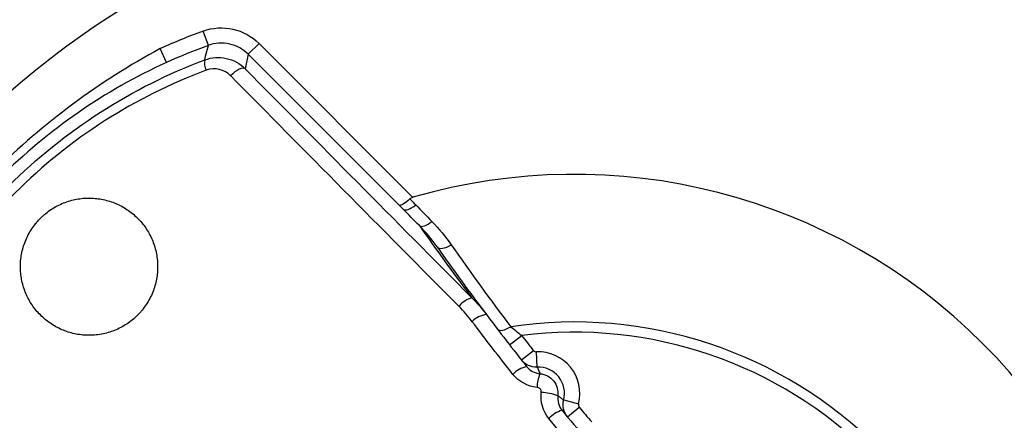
# Model space of a CAD drawing. Header units: millimetres. Extents: x 15358 to 16483, y 10132 to 11382.
# Tile 97 of 166: x 15957 to 15970, y 10772 to 10777. Entities that reach past the tile are written whole.
import ezdxf

# ---------------------------------------------------------------- set-up
doc = ezdxf.new("R2010")
doc.units = ezdxf.units.MM

msp = doc.modelspace()

# ---------------------------------------------------------------- linework, layer by layer
at = {"color": 7, "linetype": 'Continuous', "lineweight": 25}
for p, q in [((15959.192, 10776.815), (15959.124, 10777.003)), ((15959.715, 10776.698), (15959.857, 10776.84)), ((15959.857, 10776.84), (15961.875, 10774.821)), ((15958.641, 10776.59), (15958.558, 10776.772)), ((15959.715, 10776.698), (15959.674, 10776.508)), ((15961.696, 10774.718), (15959.715, 10776.698)), ((15963.143, 10772.886), (15963.301, 10773.008)), ((15963.297, 10772.689), (15963.454, 10772.813)), ((15963.504, 10772.594), (15963.495, 10772.794)), ((15963.852, 10772.164), (15964.046, 10772.114)), ((15963.902, 10771.941), (15964.056, 10772.069))]:
    msp.add_line(p, q, dxfattribs=at)
at = {"color": 7, "linetype": 'Continuous', "lineweight": 25, "flags": 128}
for points in [[(15959.144, 10776.624), (15959.156, 10776.673), (15959.192, 10776.815)], [(15959.674, 10776.508), (15959.661, 10776.515), (15959.643, 10776.516), (15959.622, 10776.511), (15959.596, 10776.501), (15959.569, 10776.486), (15959.54, 10776.466), (15959.511, 10776.443), (15959.482, 10776.417)], [(15961.746, 10774.667), (15961.758, 10774.659), (15961.773, 10774.656), (15961.792, 10774.658), (15961.813, 10774.663), (15961.837, 10774.673), (15961.861, 10774.686), (15961.887, 10774.703), (15961.912, 10774.722)], [(15961.959, 10774.45), (15961.971, 10774.443), (15961.986, 10774.44), (15962.004, 10774.442), (15962.025, 10774.447), (15962.049, 10774.456), (15962.073, 10774.469), (15962.098, 10774.486), (15962.124, 10774.505)], [(15962.193, 10774.17), (15962.204, 10774.16), (15962.219, 10774.154), (15962.239, 10774.151), (15962.263, 10774.153), (15962.289, 10774.159), (15962.318, 10774.169), (15962.347, 10774.182), (15962.377, 10774.199)], [(15962.985, 10773.091), (15962.995, 10773.082), (15963.01, 10773.077), (15963.028, 10773.075), (15963.05, 10773.078), (15963.075, 10773.084), (15963.101, 10773.094), (15963.129, 10773.108), (15963.157, 10773.124)]]:
    msp.add_lwpolyline(points, dxfattribs=at)
at = {"color": 7, "linetype": 'Continuous', "lineweight": 25}
for centre, radius, start, end in [((15961.728, 10769.81), 7.649, 109.9046, 114.4772), ((15961.728, 10769.81), 7.449, 109.9046, 114.4772), ((15959.354, 10776.585), 0.214, 169.4834, 206.649), ((15963.991, 10767.548), 7.575, 343.7832, 106.2168), ((15992.133, 10795.69), 36.9, 215.1422, 216.9601), ((15990.719, 10794.276), 34.9, 215.1768, 216.976), ((15962.721, 10773.213), 0.299, 104.047, 143.8327), ((15962.878, 10772.974), 0.313, 97.3654, 136.2802), ((15963.991, 10767.548), 5.638, 351.4979, 98.5021), ((15963.991, 10767.548), 5.504, 352.801, 97.199), ((15990.719, 10794.276), 34.7, 217.7999, 218.2098), ((15963.519, 10772.25), 0.544, 345.4782, 92.5218), ((15963.45, 10772.249), 0.363, 103.432, 136.3687), ((15963.519, 10772.25), 0.344, 345.4782, 92.5218), ((15963.941, 10772.332), 0.437, 156.3821, 180.5811), ((15963.527, 10771.556), 0.707, 69.448, 87.5417), ((15963.969, 10771.621), 0.43, 108.8736, 136.3176), ((15990.719, 10794.276), 34.7, 219.7902, 220.2098)]:
    msp.add_arc(centre, radius, start, end, dxfattribs=at)
for centre, major_axis, ratio, start_param, end_param in [((15966.476, 10770.033), (-18.814, 18.814), 0.017324, 1.207313, 1.37409), ((15966.617, 10770.174), (-18.672, 18.672), 0.017455, 1.207313, 1.37409), ((15961.505, 10765.062), (-18.814, 18.814), 0.017324, 4.909095, 5.075872)]:
    msp.add_ellipse(centre, major_axis=major_axis, ratio=ratio, start_param=start_param, end_param=end_param, dxfattribs=at)
for points, knots in [([(15935.346, 10743.344), (15935.231, 10743.417), (15935.038, 10743.54), (15934.651, 10743.779), (15934.181, 10744.338), (15933.962, 10745.252), (15933.961, 10745.994), (15933.939, 10746.872), (15933.923, 10747.696), (15933.906, 10748.518), (15933.897, 10748.896), (15933.893, 10749.282), (15933.879, 10750.244), (15933.672, 10765.386), (15933.47, 10781.174), (15933.352, 10796.86), (15933.249, 10812.135), (15933.233, 10827.924), (15933.281, 10842.824), (15933.281, 10844.656), (15933.317, 10845.265), (15933.41, 10846.105), (15934.032, 10847.59), (15935.192, 10848.533), (15936.398, 10848.95), (15937.072, 10849.118), (15937.754, 10849.215), (15938.29, 10849.26), (15939.944, 10849.413), (15942.884, 10849.674), (15956.091, 10850.783), (15969.974, 10851.663), (15991.244, 10852.537), (16003.719, 10852.816), (16020.279, 10852.869), (16047.33, 10852.576), (16072.643, 10851.156), (16092.212, 10849.416), (16093.325, 10849.315), (16094.028, 10849.249), (16094.502, 10849.208), (16095.069, 10849.131), (16095.692, 10848.987), (16096.576, 10848.717), (16097.861, 10847.942), (16098.664, 10846.561), (16098.844, 10845.376), (16098.898, 10844.778), (16098.894, 10843.806), (16098.952, 10828.746), (16098.939, 10812.966), (16098.827, 10796.551), (16098.712, 10781.238), (16098.523, 10766.419), (16098.335, 10752.608)], [0, 0, 0, 0, 0.0014648, 0.0024414, 0.0048828, 0.0078125, 0.0097656, 0.0107422, 0.0146484, 0.0161133, 0.0170898, 0.0175781, 0.019043, 0.0244141, 0.1328125, 0.1399211, 0.1484375, 0.2539062, 0.265625, 0.2675781, 0.2685547, 0.2705078, 0.2744141, 0.28125, 0.2822266, 0.2851562, 0.2871094, 0.2880859, 0.2895508, 0.3007812, 0.3125, 0.3984375, 0.4140625, 0.484375, 0.4988178, 0.546875, 0.7011719, 0.7050781, 0.7089844, 0.7104492, 0.7109375, 0.7128906, 0.715332, 0.7163086, 0.7207031, 0.7275391, 0.7285156, 0.7304688, 0.7324219, 0.7363281, 0.8515625, 0.8588534, 0.8671875, 0.9733664, 0.9733664, 0.9733664, 0.9733664]), ([(15963.991, 10754.691), (15963.159, 10754.691), (15962.328, 10754.772), (15960.698, 10755.097), (15959.899, 10755.339), (15958.363, 10755.975), (15957.627, 10756.369), (15956.245, 10757.292), (15955.599, 10757.822), (15954.424, 10758.998), (15953.894, 10759.643), (15952.97, 10761.025), (15952.577, 10761.762), (15951.941, 10763.297), (15951.698, 10764.097), (15951.374, 10765.727), (15951.292, 10766.558), (15951.292, 10768.22), (15951.374, 10769.051), (15951.698, 10770.682), (15951.941, 10771.481), (15952.577, 10773.016), (15952.97, 10773.753), (15953.894, 10775.135), (15954.424, 10775.781), (15955.599, 10776.956), (15956.245, 10777.486), (15957.627, 10778.409), (15958.363, 10778.803), (15959.899, 10779.439), (15960.698, 10779.681), (15962.328, 10780.006), (15963.159, 10780.088), (15963.991, 10780.088)], [0, 0, 0, 0, 0.19635, 0.19635, 0.392699, 0.392699, 0.589049, 0.589049, 0.785398, 0.785398, 0.981748, 0.981748, 1.178097, 1.178097, 1.374447, 1.374447, 1.570796, 1.570796, 1.767146, 1.767146, 1.963495, 1.963495, 2.159845, 2.159845, 2.356194, 2.356194, 2.552544, 2.552544, 2.748894, 2.748894, 2.945243, 2.945243, 3.141593, 3.141593, 3.141593, 3.141593]), ([(15963.991, 10780.088), (15964.822, 10780.088), (15965.653, 10780.006), (15967.283, 10779.681), (15968.082, 10779.439), (15969.618, 10778.803), (15970.354, 10778.409), (15971.737, 10777.486), (15972.382, 10776.956), (15973.557, 10775.781), (15974.087, 10775.135), (15975.011, 10773.753), (15975.404, 10773.016), (15976.041, 10771.481), (15976.283, 10770.682), (15976.607, 10769.051), (15976.689, 10768.22), (15976.689, 10766.558), (15976.607, 10765.727), (15976.283, 10764.097), (15976.041, 10763.297), (15975.404, 10761.762), (15975.011, 10761.025), (15974.087, 10759.643), (15973.557, 10758.998), (15972.382, 10757.822), (15971.737, 10757.292), (15970.354, 10756.369), (15969.618, 10755.975), (15968.082, 10755.339), (15967.283, 10755.097), (15965.653, 10754.772), (15964.822, 10754.691), (15963.991, 10754.691)], [3.141593, 3.141593, 3.141593, 3.141593, 3.337942, 3.337942, 3.534292, 3.534292, 3.730641, 3.730641, 3.926991, 3.926991, 4.12334, 4.12334, 4.31969, 4.31969, 4.516039, 4.516039, 4.712389, 4.712389, 4.908739, 4.908739, 5.105088, 5.105088, 5.301438, 5.301438, 5.497787, 5.497787, 5.694137, 5.694137, 5.890486, 5.890486, 6.086836, 6.086836, 6.283185, 6.283185, 6.283185, 6.283185]), ([(15963.991, 10780.072), (15964.822, 10780.072), (15965.653, 10779.99), (15967.283, 10779.666), (15968.082, 10779.423), (15969.618, 10778.787), (15970.354, 10778.394), (15971.737, 10777.47), (15972.382, 10776.94), (15973.557, 10775.765), (15974.087, 10775.119), (15975.011, 10773.737), (15975.404, 10773.001), (15976.041, 10771.465), (15976.283, 10770.666), (15976.601, 10769.068), (15976.682, 10768.271), (15976.689, 10767.473)], [3.141593, 3.141593, 3.141593, 3.141593, 3.337942, 3.337942, 3.534292, 3.534292, 3.730641, 3.730641, 3.926991, 3.926991, 4.12334, 4.12334, 4.31969, 4.31969, 4.516039, 4.516039, 4.704515, 4.704515, 4.704515, 4.704515]), ([(15952.814, 10768.833), (15952.88, 10769.521), (15953.008, 10770.196), (15953.388, 10771.521), (15953.643, 10772.176), (15954.259, 10773.408), (15954.622, 10773.992), (15955.248, 10774.819), (15955.472, 10775.087), (15955.94, 10775.599), (15956.184, 10775.842), (15956.947, 10776.536), (15957.496, 10776.951), (15958.382, 10777.499), (15958.687, 10777.668), (15959.306, 10777.975), (15959.62, 10778.114), (15960.582, 10778.486), (15961.247, 10778.676), (15962.615, 10778.931), (15963.301, 10778.994), (15964.332, 10778.994), (15964.676, 10778.978), (15965.365, 10778.915), (15965.712, 10778.867), (15966.733, 10778.676), (15967.394, 10778.488), (15968.357, 10778.116), (15968.673, 10777.976), (15969.296, 10777.667), (15969.6, 10777.498), (15970.481, 10776.953), (15971.03, 10776.54), (15971.796, 10775.844), (15972.042, 10775.599), (15972.511, 10775.085), (15972.733, 10774.819), (15973.356, 10773.996), (15973.719, 10773.412), (15974.184, 10772.484), (15974.326, 10772.164), (15974.578, 10771.519), (15974.688, 10771.192), (15974.972, 10770.201), (15975.101, 10769.525), (15975.167, 10768.833)], [0, 0, 0, 0, 0.0625, 0.0625, 0.125, 0.125, 0.1875, 0.1875, 0.21875, 0.21875, 0.25, 0.25, 0.3125, 0.3125, 0.34375, 0.34375, 0.375, 0.375, 0.4375, 0.4375, 0.5, 0.5, 0.53125, 0.53125, 0.5625, 0.5625, 0.625, 0.625, 0.65625, 0.65625, 0.6875, 0.6875, 0.75, 0.75, 0.78125, 0.78125, 0.8125, 0.8125, 0.875, 0.875, 0.90625, 0.90625, 0.9375, 0.9375, 1, 1, 1, 1]), ([(15959.124, 10777.003), (15959.249, 10777.048), (15959.386, 10777.056), (15959.643, 10776.999), (15959.763, 10776.934), (15959.857, 10776.84)], [0, 0, 0, 0, 0.5, 0.5, 1, 1, 1, 1]), ([(15959.715, 10776.698), (15959.648, 10776.765), (15959.563, 10776.812), (15959.379, 10776.853), (15959.281, 10776.847), (15959.192, 10776.815)], [0, 0, 0, 0, 0.5, 0.5, 1, 1, 1, 1]), ([(15958.558, 10776.772), (15957.761, 10776.341), (15957.024, 10775.797), (15955.741, 10774.515), (15955.197, 10773.777), (15954.766, 10772.98)], [0, 0, 0, 0, 0.5, 0.5, 1, 1, 1, 1]), ([(15959.144, 10776.624), (15959.235, 10776.659), (15959.334, 10776.665), (15959.52, 10776.624), (15959.606, 10776.576), (15959.674, 10776.508)], [0, 0, 0, 0, 0.5, 0.5, 1, 1, 1, 1]), ([(15954.914, 10772.395), (15955.095, 10772.876), (15955.325, 10773.334), (15955.887, 10774.205), (15956.21, 10774.605), (15956.936, 10775.331), (15957.345, 10775.66), (15958.207, 10776.214), (15958.663, 10776.443), (15959.144, 10776.624)], [0, 0, 0, 0, 0.25, 0.25, 0.5, 0.5, 0.75, 0.75, 1, 1, 1, 1]), ([(15958.641, 10776.59), (15958.234, 10776.405), (15957.848, 10776.185), (15957.116, 10775.678), (15956.771, 10775.389), (15956.146, 10774.764), (15955.863, 10774.425), (15955.356, 10773.695), (15955.133, 10773.304), (15954.948, 10772.897)], [0, 0, 0, 0, 0.25, 0.25, 0.5, 0.5, 0.75, 0.75, 1, 1, 1, 1]), ([(15959.163, 10776.489), (15958.694, 10776.314), (15958.251, 10776.093), (15957.411, 10775.555), (15957.013, 10775.235), (15956.306, 10774.528), (15955.992, 10774.139), (15955.447, 10773.29), (15955.224, 10772.844), (15955.049, 10772.375)], [0, 0, 0, 0, 0.25, 0.25, 0.5, 0.5, 0.75, 0.75, 1, 1, 1, 1]), ([(15956.99, 10774.548), (15956.978, 10774.536), (15956.957, 10774.514), (15956.918, 10774.467), (15956.874, 10774.408), (15956.828, 10774.33), (15956.79, 10774.247), (15956.761, 10774.162), (15956.74, 10774.075), (15956.728, 10773.987), (15956.725, 10773.895), (15956.731, 10773.807), (15956.746, 10773.721), (15956.767, 10773.641), (15956.797, 10773.56), (15956.834, 10773.483), (15956.878, 10773.409), (15956.929, 10773.341), (15957.006, 10773.256), (15957.094, 10773.182), (15957.192, 10773.122), (15957.296, 10773.071), (15957.407, 10773.035), (15957.523, 10773.016), (15957.611, 10773.01), (15957.7, 10773.013), (15957.788, 10773.025), (15957.876, 10773.045), (15957.961, 10773.074), (15958.044, 10773.112), (15958.122, 10773.158), (15958.196, 10773.212), (15958.254, 10773.265), (15958.295, 10773.309), (15958.335, 10773.355), (15958.379, 10773.415), (15958.425, 10773.493), (15958.476, 10773.603), (15958.509, 10773.719), (15958.525, 10773.837), (15958.529, 10773.956), (15958.515, 10774.074), (15958.485, 10774.186), (15958.455, 10774.268), (15958.416, 10774.346), (15958.356, 10774.444), (15958.282, 10774.533), (15958.197, 10774.609), (15958.106, 10774.677), (15958.005, 10774.732), (15957.897, 10774.771), (15957.813, 10774.793), (15957.727, 10774.807), (15957.64, 10774.813), (15957.551, 10774.81), (15957.464, 10774.798), (15957.377, 10774.778), (15957.292, 10774.748), (15957.21, 10774.711), (15957.131, 10774.665), (15957.07, 10774.62), (15957.023, 10774.58), (15957.001, 10774.559), (15956.99, 10774.548)], [0, 0, 0, 0, 0.008912, 0.015616, 0.031281, 0.046907, 0.062513, 0.07818, 0.093828, 0.109431, 0.125092, 0.142982, 0.15635, 0.171989, 0.18765, 0.203265, 0.218858, 0.234506, 0.250145, 0.281294, 0.296938, 0.312555, 0.343698, 0.359341, 0.374933, 0.390505, 0.406149, 0.421785, 0.437354, 0.452982, 0.468642, 0.484245, 0.499856, 0.50881, 0.515528, 0.531164, 0.546766, 0.562434, 0.593646, 0.609307, 0.624972, 0.656181, 0.671849, 0.687471, 0.703079, 0.718739, 0.749938, 0.765568, 0.781223, 0.812379, 0.828016, 0.843659, 0.859242, 0.874825, 0.89047, 0.906098, 0.921657, 0.937281, 0.952937, 0.968538, 0.984253, 0.992132, 1, 1, 1, 1]), ([(15961.836, 10774.8), (15961.803, 10774.77), (15961.771, 10774.746), (15961.72, 10774.716), (15961.703, 10774.712), (15961.696, 10774.718)], [0, 0, 0, 0, 0.5, 0.5, 1, 1, 1, 1]), ([(15961.875, 10774.821), (15961.865, 10774.818), (15961.856, 10774.814), (15961.847, 10774.809), (15961.843, 10774.806), (15961.84, 10774.803), (15961.836, 10774.8)], [0, 0, 0, 0, 0.00003034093, 0.00003034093, 0.00003034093, 0.00004462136, 0.00004462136, 0.00004462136, 0.00004462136]), ([(15961.836, 10774.8), (15961.855, 10774.781), (15961.874, 10774.762), (15961.893, 10774.742), (15961.899, 10774.735), (15961.906, 10774.729), (15961.912, 10774.722)], [0.0000111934, 0.0000111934, 0.0000111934, 0.0000111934, 0.0001, 0.0001, 0.0001, 0.0001305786, 0.0001305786, 0.0001305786, 0.0001305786]), ([(15963.454, 10772.813), (15963.457, 10772.808), (15963.461, 10772.804), (15963.466, 10772.801), (15963.471, 10772.798), (15963.476, 10772.796), (15963.482, 10772.795), (15963.486, 10772.794), (15963.491, 10772.794), (15963.495, 10772.794)], [0, 0, 0, 0, 0.0000167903, 0.0000167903, 0.0000167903, 0.00003358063, 0.00003358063, 0.00003358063, 0.00004713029, 0.00004713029, 0.00004713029, 0.00004713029]), ([(15963.504, 10772.594), (15963.505, 10772.593), (15963.505, 10772.591), (15963.506, 10772.59), (15963.51, 10772.582), (15963.513, 10772.574), (15963.517, 10772.566), (15963.524, 10772.55), (15963.53, 10772.534), (15963.537, 10772.518), (15963.538, 10772.514), (15963.54, 10772.511), (15963.541, 10772.507)], [0.000198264, 0.000198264, 0.000198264, 0.000198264, 0.000686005, 0.000686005, 0.000686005, 0.003430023, 0.003430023, 0.003430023, 0.008918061, 0.008918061, 0.008918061, 0.010042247, 0.010042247, 0.010042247, 0.010042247]), ([(15963.541, 10772.507), (15963.611, 10772.502), (15963.676, 10772.466), (15963.763, 10772.359), (15963.784, 10772.287), (15963.775, 10772.218)], [0, 0, 0, 0, 0.5, 0.5, 1, 1, 1, 1]), ([(15963.558, 10772.262), (15963.558, 10772.267), (15963.558, 10772.272), (15963.558, 10772.277), (15963.557, 10772.283), (15963.555, 10772.29), (15963.552, 10772.296), (15963.549, 10772.302), (15963.545, 10772.307), (15963.54, 10772.312), (15963.535, 10772.316), (15963.529, 10772.32), (15963.523, 10772.323), (15963.517, 10772.326), (15963.511, 10772.327), (15963.504, 10772.328)], [0, 0, 0, 0, 0.00001477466, 0.00001477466, 0.00001477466, 0.00003497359, 0.00003497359, 0.00003497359, 0.00005519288, 0.00005519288, 0.00005519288, 0.00007531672, 0.00007531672, 0.00007531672, 0.00009541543, 0.00009541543, 0.00009541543, 0.00009541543]), ([(15963.775, 10772.218), (15963.786, 10772.211), (15963.796, 10772.204), (15963.806, 10772.197), (15963.809, 10772.195), (15963.812, 10772.193), (15963.814, 10772.191), (15963.827, 10772.182), (15963.84, 10772.173), (15963.852, 10772.164)], [0.000221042, 0.000221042, 0.000221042, 0.000221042, 0.004042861, 0.004042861, 0.004042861, 0.00513558, 0.00513558, 0.00513558, 0.01007672, 0.01007672, 0.01007672, 0.01007672]), ([(15964.046, 10772.114), (15964.045, 10772.108), (15964.044, 10772.102), (15964.045, 10772.097), (15964.045, 10772.091), (15964.046, 10772.086), (15964.049, 10772.081), (15964.051, 10772.076), (15964.053, 10772.072), (15964.056, 10772.069)], [0, 0, 0, 0, 0.00001678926, 0.00001678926, 0.00001678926, 0.00003357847, 0.00003357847, 0.00003357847, 0.00004713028, 0.00004713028, 0.00004713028, 0.00004713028])]:
    msp.add_open_spline(points, degree=3, knots=knots, dxfattribs=at)
for points in [[(15959.482, 10776.417), (15959.402, 10776.498), (15959.276, 10776.531), (15959.163, 10776.489)], [(15961.746, 10774.667), (15961.729, 10774.684), (15961.712, 10774.701), (15961.696, 10774.718)], [(15961.959, 10774.45), (15961.888, 10774.522), (15961.817, 10774.595), (15961.746, 10774.667)], [(15961.912, 10774.722), (15961.983, 10774.65), (15962.053, 10774.578), (15962.124, 10774.505)], [(15962.124, 10774.505), (15962.217, 10774.409), (15962.302, 10774.307), (15962.377, 10774.199)], [(15962.193, 10774.17), (15962.123, 10774.269), (15962.045, 10774.363), (15961.959, 10774.45)], [(15962.377, 10774.199), (15962.63, 10773.837), (15962.889, 10773.479), (15963.157, 10773.124)], [(15962.648, 10773.504), (15962.716, 10773.435), (15962.78, 10773.362), (15962.838, 10773.285)], [(15962.652, 10773.19), (15962.599, 10773.261), (15962.541, 10773.327), (15962.479, 10773.39)], [(15963.187, 10772.499), (15963.005, 10772.728), (15962.827, 10772.959), (15962.652, 10773.19)], [(15962.838, 10773.285), (15963.011, 10773.055), (15963.186, 10772.828), (15963.365, 10772.602)], [(15963.157, 10773.124), (15963.203, 10773.086), (15963.251, 10773.047), (15963.301, 10773.008)], [(15963.504, 10772.594), (15963.424, 10772.59), (15963.346, 10772.626), (15963.297, 10772.689)], [(15963.365, 10772.602), (15963.408, 10772.548), (15963.471, 10772.513), (15963.541, 10772.507)], [(15963.504, 10772.328), (15963.38, 10772.339), (15963.264, 10772.402), (15963.187, 10772.499)], [(15963.659, 10771.918), (15963.58, 10772.013), (15963.542, 10772.139), (15963.558, 10772.262)], [(15963.775, 10772.218), (15963.767, 10772.149), (15963.787, 10772.08), (15963.83, 10772.027)], [(15963.902, 10771.941), (15963.851, 10772.002), (15963.832, 10772.087), (15963.852, 10772.164)], [(15963.83, 10772.027), (15963.933, 10771.904), (15964.036, 10771.781), (15964.14, 10771.659)], [(15963.972, 10771.544), (15963.867, 10771.668), (15963.762, 10771.793), (15963.659, 10771.918)]]:
    msp.add_open_spline(points, degree=3, dxfattribs=at)

doc.saveas('drawing.dxf')
